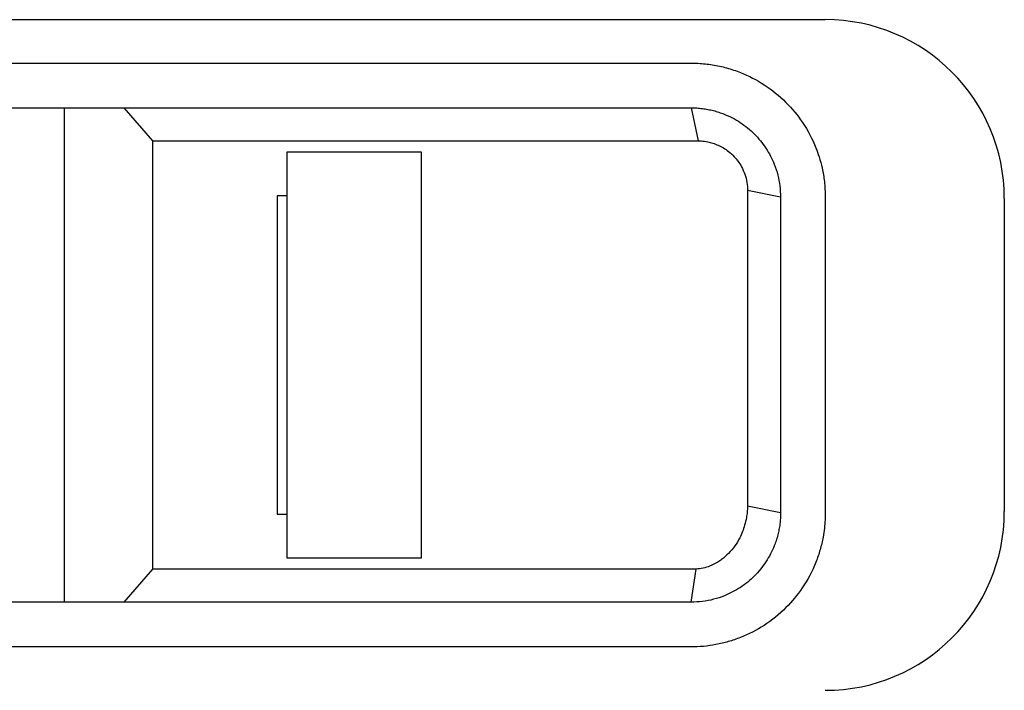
# Model space of a CAD drawing. Extents: x 76 to 839, y -9 to 645.
# Tile 22 of 78: x 365 to 387, y 252 to 267. Entities that reach past the tile are written whole.
import ezdxf

# ---------------------------------------------------------------- set-up
doc = ezdxf.new("R2010")
doc.units = 0
doc.layers.get('0').update_dxf_attribs({"linetype": 'CONTINUOUS'})

msp = doc.modelspace()

# ---------------------------------------------------------------- linework, layer by layer
at = {"color": 7, "linetype": 'CONTINUOUS'}
for p, q in [((340.593, 267.395), (382.593, 267.395)), ((343.593, 266.423), (379.593, 266.423)), ((343.593, 265.423), (379.593, 265.423)), ((365.593, 254.366), (365.593, 265.423)), ((367.564, 264.684), (366.927, 265.423)), ((379.593, 265.423), (379.749, 264.684)), ((367.564, 255.106), (367.564, 264.684)), ((370.564, 264.438), (373.564, 264.438)), ((370.564, 255.352), (370.564, 264.438)), ((373.564, 264.438), (373.564, 255.352)), ((370.345, 263.452), (370.345, 256.337)), ((370.564, 263.452), (370.345, 263.452)), ((381.593, 263.423), (380.855, 263.572)), ((380.855, 263.572), (380.855, 256.515)), ((381.593, 263.423), (381.593, 256.366)), ((382.593, 263.423), (382.593, 256.366)), ((386.593, 263.395), (386.593, 256.395)), ((370.345, 256.337), (370.564, 256.337)), ((381.593, 256.366), (380.855, 256.515)), ((373.564, 255.352), (370.564, 255.352)), ((366.927, 254.366), (367.564, 255.106)), ((379.593, 254.366), (379.705, 255.108)), ((379.593, 254.366), (343.593, 254.366)), ((379.593, 253.366), (343.593, 253.366))]:
    msp.add_line(p, q, dxfattribs=at)
for centre, start, end in [((382.593, 263.395), 0, 90), ((382.593, 256.395), 270, 0)]:
    msp.add_arc(centre, 4, start, end, dxfattribs=at)
for points, knots in [([(379.593, 266.423), (379.646, 266.423), (379.753, 266.421), (379.913, 266.408), (380.073, 266.386), (380.232, 266.356), (380.389, 266.317), (380.545, 266.27), (380.834, 266.164), (381.248, 265.95), (381.719, 265.569), (382.112, 265.09), (382.337, 264.663), (382.461, 264.313), (382.528, 264.062), (382.582, 263.76), (382.589, 263.541), (382.593, 263.423)], [0, 0, 0, 0, 0.033756, 0.067618, 0.10159, 0.135673, 0.169871, 0.204186, 0.238621, 0.365156, 0.49773, 0.621143, 0.758296, 0.803754, 0.859193, 0.924609, 1, 1, 1, 1]), ([(379.593, 265.423), (379.635, 265.423), (379.72, 265.421), (379.845, 265.409), (379.969, 265.389), (380.092, 265.362), (380.213, 265.326), (380.42, 265.251), (380.701, 265.106), (381.017, 264.846), (381.277, 264.529), (381.441, 264.211), (381.535, 263.922), (381.584, 263.675), (381.59, 263.507), (381.593, 263.423)], [0, 0, 0, 0, 0.0401723, 0.0800197, 0.1197051, 0.1593932, 0.1992489, 0.2394349, 0.3683455, 0.4977537, 0.6277891, 0.7583436, 0.8389354, 0.9190694, 1, 1, 1, 1]), ([(367.564, 264.684), (369.595, 264.684), (371.626, 264.684), (375.687, 264.684), (377.718, 264.685), (379.749, 264.684)], [0, 0, 0, 0, 0.5, 0.5, 1, 1, 1, 1]), ([(379.749, 264.684), (379.773, 264.684), (379.846, 264.681), (379.957, 264.666), (380.085, 264.633), (380.203, 264.588), (380.32, 264.527), (380.441, 264.443), (380.551, 264.343), (380.647, 264.226), (380.73, 264.095), (380.799, 263.937), (380.845, 263.757), (380.855, 263.634), (380.855, 263.572)], [2, 2, 2, 2, 2.064696, 2.193641, 2.296074, 2.410384, 2.525159, 2.640508, 2.794262, 2.912241, 3.035222, 3.197918, 3.360225, 3.523022, 3.523022, 3.523022, 3.523022]), ([(382.593, 256.366), (382.592, 256.313), (382.59, 256.199), (382.574, 256.016), (382.541, 255.793), (382.481, 255.537), (382.349, 255.147), (382.111, 254.696), (381.715, 254.217), (381.246, 253.837), (380.795, 253.605), (380.427, 253.48), (380.15, 253.414), (379.871, 253.373), (379.684, 253.368), (379.591, 253.366)], [0, 0, 0, 0, 0.034167, 0.073226, 0.1174, 0.178799, 0.241714, 0.380602, 0.502286, 0.636147, 0.761418, 0.821797, 0.881876, 0.941366, 1, 1, 1, 1]), ([(381.593, 256.366), (381.592, 256.324), (381.591, 256.24), (381.579, 256.115), (381.559, 255.991), (381.532, 255.869), (381.497, 255.748), (381.422, 255.541), (381.277, 255.26), (381.018, 254.944), (380.704, 254.686), (380.388, 254.521), (380.099, 254.425), (379.848, 254.375), (379.678, 254.369), (379.593, 254.366)], [0, 0, 0, 0, 0.040614, 0.080893, 0.120992, 0.161067, 0.201275, 0.24177, 0.372161, 0.502362, 0.630416, 0.758334, 0.839087, 0.919189, 1, 1, 1, 1]), ([(380.855, 256.515), (380.855, 256.47), (380.849, 256.385), (380.828, 256.241), (380.795, 256.095), (380.744, 255.942), (380.674, 255.785), (380.574, 255.619), (380.439, 255.456), (380.306, 255.34), (380.164, 255.244), (380.026, 255.174), (379.861, 255.124), (379.757, 255.11), (379.705, 255.108)], [2, 2, 2, 2, 2.117228, 2.220955, 2.37766, 2.510965, 2.646703, 2.834112, 3.027393, 3.213094, 3.304617, 3.485846, 3.62155, 3.758563, 3.758563, 3.758563, 3.758563]), ([(379.705, 255.108), (379.59, 255.104), (379.348, 255.107), (378.98, 255.105), (378.599, 255.106), (378.092, 255.105), (377.458, 255.106), (376.443, 255.106), (375.174, 255.106), (373.145, 255.106), (370.608, 255.106), (368.579, 255.106), (367.564, 255.106)], [2.550478, 2.550478, 2.550478, 2.550478, 2.910902, 3.308864, 3.706827, 4.10479, 4.900715, 5.696641, 7.288492, 8.880343, 12.064045, 15.247748, 15.247748, 15.247748, 15.247748])]:
    msp.add_open_spline(points, degree=3, knots=knots, dxfattribs=at)

doc.saveas('drawing.dxf')
